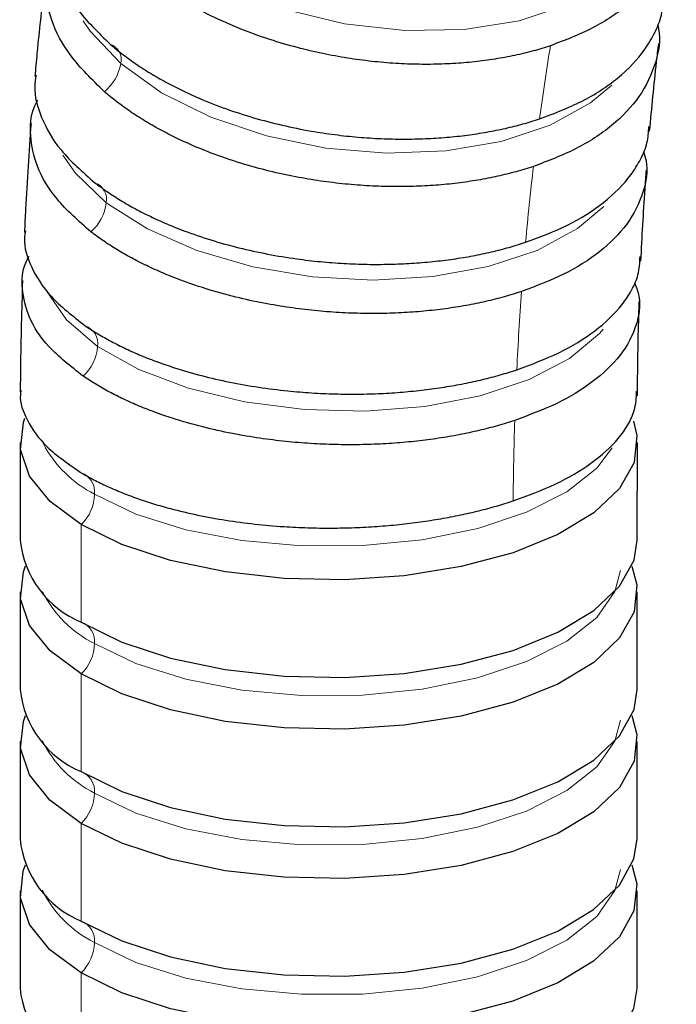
# Model space of a CAD drawing. Header units: millimetres. Extents: x 5 to 418, y 2 to 292.
# Tile 4 of 16: x 89 to 99, y 156 to 170. Entities that reach past the tile are written whole.
import ezdxf

# ---------------------------------------------------------------- set-up
doc = ezdxf.new("R2010")
doc.units = ezdxf.units.MM

msp = doc.modelspace()

# ---------------------------------------------------------------- linework, layer by layer
at = {"color": 7, "linetype": 'Continuous', "lineweight": 25}
for p, q in [((88.9103, 164.1675), (88.9099, 162.7043)), ((98.1599, 162.702), (98.1603, 164.1652)), ((88.9097, 161.9287), (88.9094, 160.4655)), ((98.1594, 160.4632), (98.1597, 161.9264)), ((88.9092, 159.69), (88.9088, 158.2268)), ((98.1588, 158.2244), (98.1592, 159.6877)), ((88.9086, 157.4512), (88.9083, 155.988)), ((98.1583, 155.9857), (98.1586, 157.4489))]:
    msp.add_line(p, q, dxfattribs=at)
at = {"color": 7, "linetype": 'Continuous', "lineweight": 18}
for p, q in [((89.8254, 161.4745), (89.8258, 162.9377)), ((89.8249, 159.2357), (89.8253, 160.699)), ((89.8243, 156.997), (89.8247, 158.4602)), ((89.8238, 154.7582), (89.8241, 156.2214))]:
    msp.add_line(p, q, dxfattribs=at)
at = {"color": 7, "linetype": 'Continuous', "lineweight": 18, "flags": 128}
for points in [[(97.9754, 171.27), (97.7317, 171.0691), (97.1246, 170.7261), (96.391, 170.4831), (95.563, 170.3508), (94.6767, 170.3349), (93.7708, 170.4362), (92.8849, 170.6501), (92.0579, 170.9674), (91.3257, 171.3742), (90.7204, 171.8527)], [(90.418, 169.841), (89.9597, 170.3277), (89.8534, 170.4836)], [(97.7763, 169.5169), (97.4585, 169.2522), (96.8528, 168.9181), (96.1192, 168.6751), (95.2898, 168.5339), (94.4009, 168.5006), (93.4912, 168.5767), (92.6006, 168.7588), (91.768, 169.039), (91.0297, 169.4051), (90.418, 169.841)], [(90.2011, 167.7556), (89.7382, 168.1981), (89.548, 168.471)], [(97.6579, 167.7013), (97.2626, 167.3687), (96.6578, 167.0438), (95.9243, 166.8008), (95.0939, 166.6504), (94.2031, 166.599), (93.2907, 166.649), (92.3967, 166.7982), (91.56, 167.0399), (90.8173, 167.3638), (90.2011, 167.7556)], [(90.0704, 165.6034), (89.6047, 166.0004), (89.3157, 166.4246)], [(97.6489, 165.8632), (97.5929, 165.7989), (97.1446, 165.4249), (96.5404, 165.1096), (95.8068, 164.8666), (94.9759, 164.7066), (94.0839, 164.6366), (93.1699, 164.6597), (92.2738, 164.7748), (91.4347, 164.9769), (90.6894, 165.2572), (90.0704, 165.6034)], [(97.7835, 164.0876), (97.5528, 163.7823), (97.1048, 163.4275), (96.5009, 163.122), (95.7673, 162.879), (94.9362, 162.7092), (94.0438, 162.6201), (93.1293, 162.6155), (92.2325, 162.6956), (91.3926, 162.857), (90.6464, 163.0925), (90.0264, 163.3919)], [(97.9072, 162.2463), (97.8246, 161.9321), (97.5522, 161.5436), (97.1043, 161.1888), (96.5003, 160.8832), (95.7667, 160.6402), (94.9356, 160.4705), (94.0433, 160.3813), (93.1287, 160.3767), (92.2319, 160.4569), (91.392, 160.6182), (90.6458, 160.8537), (90.0259, 161.1531)], [(97.9066, 160.0076), (97.8241, 159.6933), (97.5517, 159.3048), (97.1037, 158.95), (96.4997, 158.6444), (95.7662, 158.4015), (94.935, 158.2317), (94.0427, 158.1426), (93.1281, 158.138), (92.2313, 158.2181), (91.3915, 158.3794), (90.6453, 158.615), (90.0253, 158.9144)], [(97.906, 157.7688), (97.8235, 157.4546), (97.5511, 157.066), (97.1032, 156.7112), (96.4992, 156.4057), (95.7656, 156.1627), (94.9345, 155.9929), (94.0421, 155.9038), (93.1276, 155.8992), (92.2308, 155.9793), (91.3909, 156.1407), (90.6447, 156.3762), (90.0247, 156.6756)]]:
    msp.add_lwpolyline(points, dxfattribs=at)
at = {"color": 7, "linetype": 'Continuous', "lineweight": 25, "flags": 128}
for points in [[(89.8258, 162.9377), (89.3582, 163.2835), (89.0511, 163.6632), (88.9163, 164.0623), (88.9591, 164.4653), (88.9827, 164.53)], [(98.1044, 164.4844), (98.1543, 164.2704), (98.1115, 163.8674), (97.893, 163.4758), (97.5069, 163.1108), (96.9682, 162.7863), (96.2976, 162.5149), (95.5208, 162.3069), (94.6678, 162.1704), (93.7712, 162.1106), (92.8655, 162.1298), (91.9856, 162.2273), (91.1653, 162.3993), (90.436, 162.6391), (89.8258, 162.9377)], [(89.8254, 161.4745), (90.4356, 161.1759), (91.1649, 160.936), (91.9853, 160.764), (92.8652, 160.6666), (93.7708, 160.6474), (94.6674, 160.7072), (95.5205, 160.8437), (96.2972, 161.0516), (96.9678, 161.3231), (97.5065, 161.6475), (97.8926, 162.0126), (98.1112, 162.4041), (98.1599, 162.702)], [(89.8253, 160.699), (89.3576, 161.0448), (89.0505, 161.4245), (88.9158, 161.8235), (88.9585, 162.2266), (88.9926, 162.3165)], [(98.077, 162.3142), (98.1537, 162.0316), (98.111, 161.6286), (97.8924, 161.237), (97.5063, 160.872), (96.9677, 160.5475), (96.297, 160.2761), (95.5203, 160.0682), (94.6672, 159.9317), (93.7706, 159.8719), (92.865, 159.891), (91.9851, 159.9885), (91.1647, 160.1605), (90.4354, 160.4004), (89.8253, 160.699)], [(89.8249, 159.2357), (90.4351, 158.9371), (91.1643, 158.6973), (91.9847, 158.5253), (92.8646, 158.4278), (93.7703, 158.4086), (94.6669, 158.4684), (95.5199, 158.6049), (96.2967, 158.8129), (96.9673, 159.0843), (97.506, 159.4088), (97.892, 159.7738), (98.1106, 160.1654), (98.1594, 160.4632)], [(89.8247, 158.4602), (89.3571, 158.806), (89.05, 159.1857), (88.9152, 159.5848), (88.9579, 159.9878), (88.9921, 160.0777)], [(98.0765, 160.0755), (98.1532, 159.7929), (98.1104, 159.3898), (97.8918, 158.9983), (97.5058, 158.6332), (96.9671, 158.3088), (96.2965, 158.0374), (95.5197, 157.8294), (94.6667, 157.6929), (93.7701, 157.6331), (92.8644, 157.6523), (91.9845, 157.7498), (91.1642, 157.9217), (90.4349, 158.1616), (89.8247, 158.4602)], [(89.8243, 156.997), (90.4345, 156.6984), (91.1638, 156.4585), (91.9841, 156.2865), (92.8641, 156.1891), (93.7697, 156.1699), (94.6663, 156.2297), (95.5194, 156.3662), (96.2961, 156.5741), (96.9667, 156.8456), (97.5054, 157.17), (97.8915, 157.535), (98.1101, 157.9266), (98.1588, 158.2244)], [(89.8241, 156.2214), (89.3565, 156.5672), (89.0494, 156.947), (88.9146, 157.346), (88.9574, 157.7491), (88.9915, 157.839)], [(98.0759, 157.8367), (98.1526, 157.5541), (98.1099, 157.1511), (97.8913, 156.7595), (97.5052, 156.3945), (96.9665, 156.07), (96.2959, 155.7986), (95.5192, 155.5906), (94.6661, 155.4541), (93.7695, 155.3943), (92.8639, 155.4135), (91.984, 155.511), (91.1636, 155.683), (90.4343, 155.9229), (89.8241, 156.2214)], [(89.8238, 154.7582), (90.4339, 154.4596), (91.1632, 154.2197), (91.9836, 154.0478), (92.8635, 153.9503), (93.7691, 153.9311), (94.6657, 153.9909), (95.5188, 154.1274), (96.2956, 154.3354), (96.9662, 154.6068), (97.5049, 154.9313), (97.8909, 155.2963), (98.1095, 155.6878), (98.1583, 155.9857)]]:
    msp.add_lwpolyline(points, dxfattribs=at)
at = {"color": 7, "linetype": 'Continuous', "lineweight": 18}
for centre, radius, start, end in [((90.1834, 169.9008), 0.2421, 345.70756, 70.92528), ((134.9825, 163.8166), 38.6397, 170.62825, 172.27193), ((89.7251, 169.9624), 0.7034, 309.49128, 350.0611), ((138.618, 163.3556), 42.3045, 173.28786, 174.83518), ((89.9399, 167.8063), 0.2661, 349.01835, 70.04487), ((89.5203, 167.8396), 0.686, 311.01574, 352.96764), ((142.3034, 163.053), 46.0025, 175.79374, 177.25698), ((89.7829, 165.6434), 0.2903, 352.08272, 69.39904), ((89.4016, 165.6533), 0.6706, 312.50624, 355.73673), ((145.9702, 162.9057), 49.6724, 178.1656, 179.55585), ((90.814, 164.9629), 1.7574, 207.68038, 243.3758), ((89.7131, 163.4196), 0.3146, 354.94174, 68.95881), ((89.37, 163.4104), 0.6567, 313.95619, 358.3818), ((90.7991, 162.7071), 1.7357, 206.38953, 243.54698), ((89.7125, 161.1809), 0.3146, 354.94173, 68.9589), ((89.3695, 161.1717), 0.6567, 313.95619, 358.3818), ((90.7985, 160.4684), 1.7357, 206.38953, 243.54698), ((89.7119, 158.9421), 0.3146, 354.94173, 68.9589), ((89.3689, 158.9329), 0.6567, 313.95619, 358.3818), ((90.7979, 158.2296), 1.7357, 206.38953, 243.54698), ((89.7114, 156.7034), 0.3146, 354.94173, 68.9589), ((89.3683, 156.6942), 0.6567, 313.95619, 358.3818)]:
    msp.add_arc(centre, radius, start, end, dxfattribs=at)
at = {"color": 7, "linetype": 'Continuous', "lineweight": 25}
for centre in [(90.3989, 162.857), (90.3983, 160.6183), (90.3978, 158.3795), (90.3972, 156.1408)]:
    msp.add_arc(centre, 1.4968, 185.85823, 247.47346, dxfattribs=at)
for points, knots in [([(98.7445, 172.2229), (98.7385, 172.0565), (98.7254, 171.6948), (98.4776, 171.1875), (98.0613, 170.731), (97.5209, 170.3623), (97.0757, 170.1918), (96.8585, 170.1087)], [0, 0, 0, 0, 0.1856267, 0.4034108, 0.6117367, 0.8106009, 1, 1, 1, 1]), ([(89.4032, 171.9469), (89.3896, 171.8647), (89.3494, 171.6209), (89.456, 171.1868), (89.7289, 170.6489), (90.0804, 170.3069), (90.2625, 170.1296)], [0, 0, 0, 0, 0.1356639, 0.4019972, 0.6901151, 1, 1, 1, 1]), ([(90.1725, 169.4196), (89.991, 169.597), (89.6407, 169.9393), (89.3584, 170.4793), (89.267, 170.9778), (89.2832, 171.344), (89.3772, 171.5272), (89.3996, 171.5711)], [0, 0, 0, 0, 0.2613292, 0.5043023, 0.7289047, 0.935123, 1, 1, 1, 1]), ([(96.8585, 170.1087), (96.8161, 170.095), (96.7307, 170.0675), (96.5982, 170.03), (96.4617, 169.995), (96.321, 169.9631), (96.1763, 169.9342), (96.0277, 169.9085), (95.8753, 169.8862), (95.7192, 169.8674), (95.5597, 169.8521), (95.3968, 169.8406), (95.2307, 169.833), (95.0616, 169.8292), (94.8898, 169.8296), (94.7154, 169.8341), (94.5387, 169.843), (94.3599, 169.8562), (94.1793, 169.8738), (93.9971, 169.8961), (93.8137, 169.9229), (93.6294, 169.9545), (93.3786, 170.0037), (93.0505, 170.0811), (92.6391, 170.2019), (92.2033, 170.3593), (91.8269, 170.5255), (91.518, 170.6846), (91.2793, 170.8218), (91.0529, 170.967), (90.8401, 171.1196), (90.6405, 171.2784), (90.5203, 171.3892), (90.4602, 171.4447)], [0, 0, 0, 0, 0.0217089, 0.0436295, 0.0657619, 0.088106, 0.1106619, 0.1334295, 0.156409, 0.1796001, 0.2030031, 0.2266178, 0.2504443, 0.2744826, 0.2987327, 0.3231945, 0.3478682, 0.3727536, 0.3978508, 0.4231598, 0.4486806, 0.4744133, 0.5003577, 0.5542154, 0.6138068, 0.6791308, 0.750186, 0.7918216, 0.8334572, 0.8750928, 0.9167285, 0.9583642, 1, 1, 1, 1]), ([(89.2963, 171.2412), (89.2491, 170.8253), (89.1892, 170.2971), (89.1408, 169.7612), (89.1305, 169.6472)], [0, 0, 0, 0, 0.7873565, 1, 1, 1, 1]), ([(96.6937, 169.0126), (96.9108, 169.0949), (97.3558, 169.2638), (97.8928, 169.6203), (98.2382, 169.9794), (98.4268, 170.3052), (98.5278, 170.5408), (98.5379, 170.6991), (98.5422, 170.7652)], [0, 0, 0, 0, 0.2119269, 0.4344372, 0.6675269, 0.7882007, 0.9115288, 1, 1, 1, 1]), ([(98.4643, 170.4213), (98.4696, 170.4011), (98.5195, 170.2097), (98.4454, 169.8397), (98.2236, 169.3452), (97.8029, 168.9088), (97.266, 168.5517), (96.8207, 168.3827), (96.6034, 168.3002)], [0, 0, 0, 0, 0.0227463, 0.2163571, 0.4259338, 0.6264021, 0.8177585, 1, 1, 1, 1]), ([(90.2625, 170.1296), (90.2925, 170.1042), (90.3526, 170.0533), (90.4476, 169.9787), (90.5461, 169.9055), (90.6483, 169.8338), (90.7541, 169.7638), (90.8633, 169.6955), (90.9759, 169.629), (91.0917, 169.5643), (91.2105, 169.5016), (91.3323, 169.4408), (91.457, 169.3821), (91.6713, 169.2869), (91.9836, 169.1639), (92.403, 169.0278), (92.8329, 168.9155), (93.2417, 168.8328), (93.6234, 168.775), (93.9744, 168.7373), (94.3198, 168.7151), (94.6577, 168.7077), (94.9864, 168.7146), (95.3044, 168.735), (95.6103, 168.7681), (95.9032, 168.813), (96.1818, 168.8691), (96.4463, 168.9347), (96.6118, 168.9868), (96.6937, 169.0126)], [0, 0, 0, 0, 0.0208225, 0.0416449, 0.0624674, 0.0832898, 0.1041123, 0.1249347, 0.1457571, 0.1665796, 0.187402, 0.2082245, 0.2290469, 0.2498693, 0.313372, 0.3761972, 0.4383451, 0.4998155, 0.5491413, 0.5976962, 0.6454802, 0.6924933, 0.7387355, 0.7842068, 0.8289072, 0.8728367, 0.9159953, 0.9583831, 1, 1, 1, 1]), ([(98.3444, 168.8306), (98.3772, 169.1776), (98.4189, 169.6183), (98.4699, 170.0495), (98.4807, 170.1411)], [0, 0, 0, 0, 0.7873426, 1, 1, 1, 1]), ([(89.1493, 169.6689), (89.1401, 169.6117), (89.1068, 169.4035), (89.2161, 169.0218), (89.4917, 168.5275), (89.8467, 168.2172), (90.0307, 168.0564)], [0, 0, 0, 0, 0.1045088, 0.3804422, 0.6789453, 1, 1, 1, 1]), ([(96.6034, 168.3002), (96.561, 168.2865), (96.4756, 168.259), (96.3431, 168.221), (96.2065, 168.1855), (96.0657, 168.1526), (95.9209, 168.1225), (95.7721, 168.0954), (95.6195, 168.0713), (95.4631, 168.0504), (95.3033, 168.0328), (95.14, 168.0186), (94.9735, 168.008), (94.804, 168.001), (94.6317, 167.9977), (94.4568, 167.9984), (94.2795, 168.0029), (94.1, 168.0116), (93.9187, 168.0244), (93.7359, 168.0414), (93.5517, 168.0628), (93.3665, 168.0885), (93.1145, 168.1294), (92.7847, 168.1951), (92.3708, 168.2998), (91.9321, 168.4382), (91.5529, 168.5861), (91.2413, 168.7288), (91.0005, 168.8526), (90.7718, 168.984), (90.5569, 169.1226), (90.355, 169.2674), (90.2333, 169.3689), (90.1725, 169.4196)], [0, 0, 0, 0, 0.0217043, 0.0436201, 0.0657475, 0.0880865, 0.1106371, 0.1333993, 0.156373, 0.1795584, 0.2029553, 0.2265639, 0.250384, 0.2744158, 0.2986592, 0.3231141, 0.3477807, 0.3726589, 0.3977488, 0.4230502, 0.4485633, 0.474288, 0.5002243, 0.5540897, 0.6136865, 0.6790136, 0.7500697, 0.7917246, 0.8333796, 0.8750346, 0.9166897, 0.9583448, 1, 1, 1, 1]), ([(89.9704, 167.322), (89.7873, 167.4829), (89.4339, 167.7933), (89.1469, 168.2893), (89.052, 168.751), (89.0639, 169.0881), (89.1541, 169.257), (89.1742, 169.2945)], [0, 0, 0, 0, 0.2629106, 0.507355, 0.7333185, 0.9407875, 1, 1, 1, 1]), ([(89.0728, 168.9433), (89.0431, 168.5168), (89.0054, 167.9752), (88.9792, 167.4267), (88.9736, 167.3101)], [0, 0, 0, 0, 0.7873428, 1, 1, 1, 1]), ([(96.4852, 167.1639), (96.7022, 167.2456), (97.1471, 167.4129), (97.6829, 167.7571), (98.0261, 168.0993), (98.2138, 168.4068), (98.3189, 168.6479), (98.3279, 168.8156), (98.3322, 168.8973)], [0, 0, 0, 0, 0.2060223, 0.4223336, 0.6489304, 0.7662428, 0.8861358, 1, 1, 1, 1]), ([(98.2531, 168.5236), (98.2671, 168.478), (98.33, 168.2737), (98.2626, 167.9007), (98.0395, 167.4357), (97.622, 167.0205), (97.0866, 166.6762), (96.6418, 166.5088), (96.4248, 166.4271)], [0, 0, 0, 0, 0.0540055, 0.2416761, 0.4444536, 0.6384355, 0.8236187, 1, 1, 1, 1]), ([(98.2137, 166.8828), (98.2324, 167.2435), (98.2562, 167.7017), (98.2895, 168.1514), (98.2965, 168.247)], [0, 0, 0, 0, 0.7873329, 1, 1, 1, 1]), ([(90.0307, 168.0564), (90.061, 168.0334), (90.1215, 167.9874), (90.2173, 167.9201), (90.3166, 167.8542), (90.4196, 167.7899), (90.5261, 167.7271), (90.6361, 167.666), (90.7494, 167.6067), (90.8659, 167.5491), (90.9855, 167.4934), (91.108, 167.4397), (91.2333, 167.3879), (91.4488, 167.3042), (91.7627, 167.1968), (92.1841, 167.0798), (92.6158, 166.9851), (93.0262, 166.9175), (93.4092, 166.8724), (93.7613, 166.8454), (94.1077, 166.8326), (94.4464, 166.8335), (94.7759, 166.8474), (95.0945, 166.8737), (95.401, 166.9115), (95.6942, 166.96), (95.9731, 167.0187), (96.2378, 167.0857), (96.4032, 167.138), (96.4852, 167.1639)], [0, 0, 0, 0, 0.0208221, 0.0416441, 0.0624662, 0.0832882, 0.1041102, 0.1249323, 0.1457543, 0.1665764, 0.1873984, 0.2082205, 0.2290425, 0.2498645, 0.3133639, 0.3761861, 0.4383312, 0.4997991, 0.5491268, 0.5976835, 0.6454693, 0.692484, 0.7387277, 0.7842005, 0.8289023, 0.8728331, 0.915993, 0.958382, 1, 1, 1, 1]), ([(88.9888, 167.3337), (88.983, 167.2973), (88.955, 167.1206), (89.0657, 166.7872), (89.3421, 166.3372), (89.6997, 166.0592), (89.885, 165.9151)], [0, 0, 0, 0, 0.0741131, 0.3594097, 0.6680449, 1, 1, 1, 1]), ([(96.4248, 166.4271), (96.3823, 166.4134), (96.297, 166.3858), (96.1645, 166.3475), (96.0279, 166.3113), (95.887, 166.2775), (95.7421, 166.2462), (95.5933, 166.2175), (95.4405, 166.1916), (95.2841, 166.1686), (95.124, 166.1485), (94.9605, 166.1316), (94.7938, 166.1179), (94.624, 166.1074), (94.4514, 166.1005), (94.2761, 166.097), (94.0985, 166.0972), (93.9186, 166.1011), (93.7369, 166.1089), (93.5535, 166.1205), (93.3689, 166.1361), (93.1832, 166.1558), (92.9302, 166.1881), (92.5989, 166.2416), (92.1828, 166.3297), (91.7416, 166.4486), (91.3601, 166.5777), (91.0467, 166.7034), (90.8044, 166.8131), (90.5743, 166.9302), (90.3578, 167.0543), (90.1545, 167.1845), (90.0318, 167.2761), (89.9704, 167.322)], [0, 0, 0, 0, 0.0216967, 0.0436048, 0.0657241, 0.0880547, 0.1105966, 0.1333498, 0.1563144, 0.1794902, 0.2028774, 0.2264758, 0.2502856, 0.2743067, 0.2985392, 0.3229829, 0.347638, 0.3725044, 0.3975822, 0.4228713, 0.4483717, 0.4740835, 0.5000066, 0.553919, 0.613571, 0.6789616, 0.7500895, 0.7917411, 0.8333928, 0.8750445, 0.9166963, 0.9583481, 1, 1, 1, 1]), ([(89.8548, 165.1589), (89.6705, 165.303), (89.3149, 165.581), (89.025, 166.0322), (88.9286, 166.4564), (88.9378, 166.7646), (89.025, 166.9193), (89.0428, 166.9509)], [0, 0, 0, 0, 0.264538, 0.5104942, 0.7378537, 0.9466029, 1, 1, 1, 1]), ([(96.3536, 165.2545), (96.5706, 165.3354), (97.0156, 165.5013), (97.5509, 165.8329), (97.8927, 166.1579), (98.0798, 166.4467), (98.1889, 166.6877), (98.1968, 166.859), (98.201, 166.9506)], [0, 0, 0, 0, 0.20117, 0.412397, 0.6336773, 0.7482409, 0.8653269, 1, 1, 1, 1]), ([(88.9448, 166.59), (88.9324, 166.1541), (88.9167, 165.6006), (88.9125, 165.041), (88.9116, 164.9219)], [0, 0, 0, 0, 0.78733, 1, 1, 1, 1]), ([(98.1199, 166.56), (98.1446, 166.4915), (98.2214, 166.2779), (98.1599, 165.9049), (97.9361, 165.4694), (97.5207, 165.0748), (96.9854, 164.7428), (96.5403, 164.5768), (96.3232, 164.4958)], [0, 0, 0, 0, 0.08545824, 0.26663819, 0.46276897, 0.65037496, 0.82945297, 1, 1, 1, 1]), ([(98.1614, 164.8649), (98.1657, 165.2379), (98.1712, 165.7117), (98.1863, 166.1779), (98.1895, 166.277)], [0, 0, 0, 0, 0.78732309, 1, 1, 1, 1]), ([(89.885, 165.9151), (89.9155, 165.8946), (89.9764, 165.8536), (90.0728, 165.7939), (90.1727, 165.7355), (90.2763, 165.6786), (90.3834, 165.6233), (90.494, 165.5696), (90.608, 165.5176), (90.7251, 165.4673), (90.8453, 165.4189), (90.9685, 165.3723), (91.0945, 165.3276), (91.3108, 165.2558), (91.6258, 165.1647), (92.0483, 165.0674), (92.4813, 164.991), (92.8926, 164.939), (93.2763, 164.9072), (93.6288, 164.8912), (93.9755, 164.8883), (94.3146, 164.8977), (94.6442, 164.919), (94.963, 164.9513), (95.2695, 164.994), (95.5628, 165.0462), (95.8416, 165.1074), (96.1062, 165.176), (96.2716, 165.2285), (96.3536, 165.2545)], [0, 0, 0, 0, 0.0208495, 0.0416991, 0.0625486, 0.0833981, 0.1042477, 0.1250972, 0.1459467, 0.1667963, 0.1876458, 0.2084953, 0.2293448, 0.2501944, 0.3136734, 0.3764883, 0.4386391, 0.500126, 0.5494162, 0.597937, 0.6456884, 0.6926703, 0.7388828, 0.7843258, 0.8289995, 0.8729037, 0.9160385, 0.9584039, 1, 1, 1, 1]), ([(96.3232, 164.4958), (96.2808, 164.482), (96.1954, 164.4544), (96.0628, 164.4156), (95.9261, 164.3787), (95.7852, 164.3439), (95.6402, 164.3113), (95.4912, 164.2811), (95.3383, 164.2533), (95.1816, 164.2281), (95.0214, 164.2055), (94.8577, 164.1857), (94.6907, 164.1688), (94.5206, 164.1549), (94.3477, 164.1441), (94.1721, 164.1365), (93.9941, 164.1322), (93.8139, 164.1313), (93.6318, 164.1338), (93.4481, 164.14), (93.263, 164.1497), (93.0769, 164.1632), (92.8234, 164.1867), (92.4916, 164.2277), (92.0748, 164.2985), (91.6328, 164.3971), (91.2503, 164.5066), (90.9359, 164.6147), (90.6926, 164.7099), (90.4616, 164.8123), (90.2441, 164.9214), (90.0398, 165.0366), (89.9164, 165.1181), (89.8548, 165.1589)], [0, 0, 0, 0, 0.0217018, 0.0436151, 0.0657399, 0.0880762, 0.110624, 0.1333832, 0.156354, 0.1795362, 0.20293, 0.2265353, 0.2503521, 0.2743804, 0.2986202, 0.3230715, 0.3477344, 0.3726088, 0.3976947, 0.4229921, 0.4485011, 0.4742216, 0.5001537, 0.5540246, 0.6136263, 0.6789574, 0.7500168, 0.7916805, 0.8333443, 0.8750082, 0.9166721, 0.958336, 1, 1, 1, 1]), ([(88.9218, 164.9472), (88.9185, 164.9262), (88.895, 164.7763), (89.0068, 164.4872), (89.2822, 164.0837), (89.6404, 163.8397), (89.826, 163.7132)], [0, 0, 0, 0, 0.0479194, 0.34129, 0.6586566, 1, 1, 1, 1]), ([(96.2993, 163.2908), (96.5162, 163.3709), (96.9609, 163.5351), (97.4958, 163.8534), (97.8371, 164.1602), (98.0244, 164.4296), (98.138, 164.6663), (98.1455, 164.8365), (98.1499, 164.9338)], [0, 0, 0, 0, 0.1969648, 0.4037655, 0.6203989, 0.7325528, 0.8471738, 1, 1, 1, 1]), ([(89.826, 163.7132), (89.8565, 163.6954), (89.9175, 163.6596), (90.0138, 163.6077), (90.1137, 163.5571), (90.2173, 163.508), (90.3245, 163.4605), (90.4351, 163.4145), (90.549, 163.3702), (90.6661, 163.3276), (90.7862, 163.2867), (90.9094, 163.2475), (91.0353, 163.2102), (91.2517, 163.1506), (91.567, 163.076), (91.9899, 162.9988), (92.4231, 162.9409), (92.8348, 162.9049), (93.2189, 162.8865), (93.5718, 162.8817), (93.919, 162.8887), (94.2584, 162.9069), (94.5885, 162.9356), (94.9076, 162.9741), (95.2144, 163.0218), (95.5079, 163.0779), (95.787, 163.1417), (96.0518, 163.212), (96.2173, 163.2647), (96.2993, 163.2908)], [0, 0, 0, 0, 0.0208225, 0.0416451, 0.0624676, 0.0832901, 0.1041127, 0.1249352, 0.1457577, 0.1665802, 0.1874027, 0.2082253, 0.2290478, 0.2498703, 0.3133736, 0.3761993, 0.4383477, 0.4998186, 0.5491441, 0.5976987, 0.6454823, 0.6924951, 0.738737, 0.784208, 0.8289081, 0.8728374, 0.9159957, 0.9583833, 1, 1, 1, 1])]:
    msp.add_open_spline(points, degree=3, knots=knots, dxfattribs=at)

doc.saveas('drawing.dxf')
